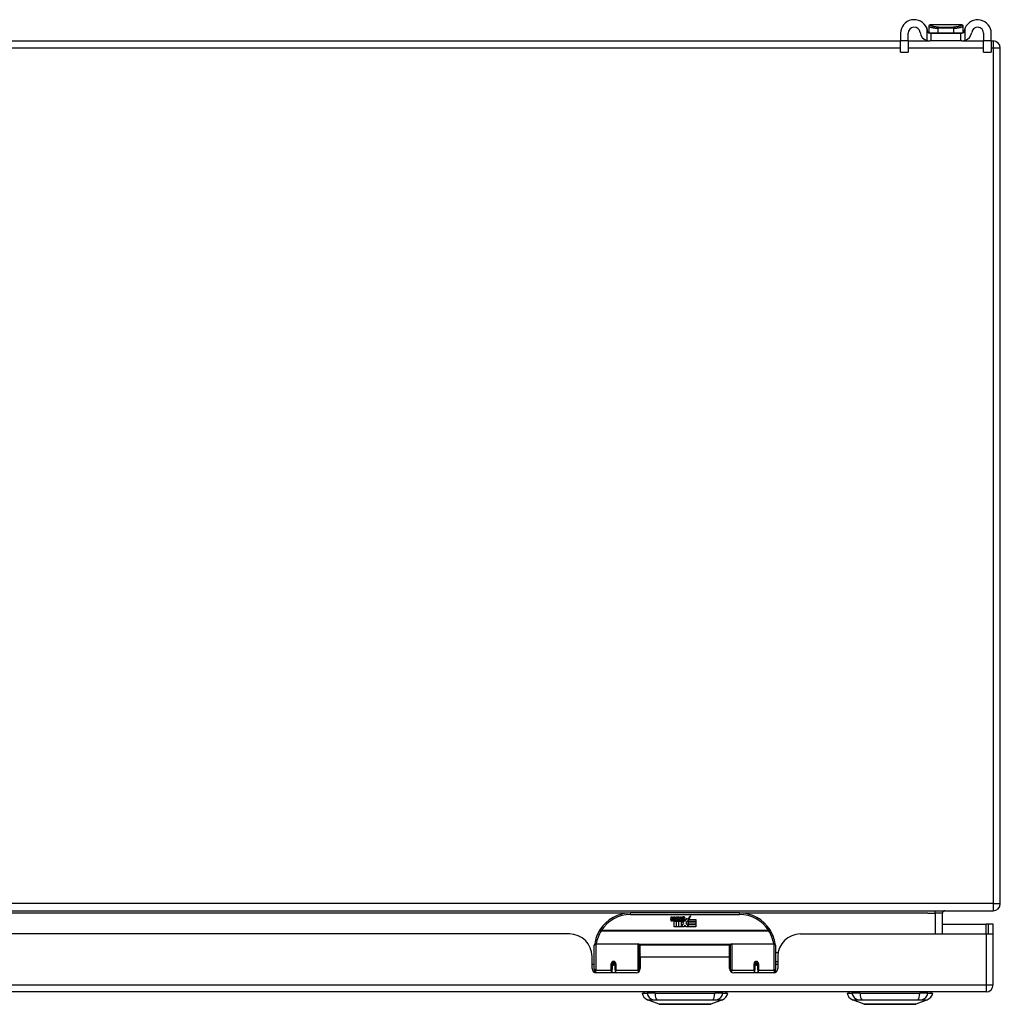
# Model space of a CAD drawing. Header units: inches. Extents: x 28 to 747, y 82 to 345.
# Tile 6 of 31: x 159 to 172, y 82 to 95. Entities that reach past the tile are written whole.
import ezdxf

# ---------------------------------------------------------------- set-up
doc = ezdxf.new("R2010")
doc.units = ezdxf.units.IN
doc.header["$MEASUREMENT"] = 0
doc.layers.add('Visible Edges(ANSI)', color=7, linetype='Continuous', lineweight=25)
doc.layers.add('Visible Tangent Edges(ANSI)', color=7, linetype='Continuous', lineweight=25)

msp = doc.modelspace()

# ---------------------------------------------------------------- linework, layer by layer
at = {"layer": 'Visible Edges(ANSI)'}
for p, q in [((171.069, 95.223), (171.069, 95.117)), ((171.174, 95.117), (171.174, 95.223)), ((171.458, 95.322), (171.458, 95.32)), ((171.458, 95.32), (171.458, 95.231)), ((171.473, 95.223), (171.491, 95.223)), ((171.911, 95.341), (171.478, 95.341)), ((171.491, 95.118), (171.491, 95.223)), ((171.491, 95.223), (171.897, 95.223)), ((171.897, 95.223), (171.915, 95.223)), ((171.897, 95.223), (171.897, 95.118)), ((171.93, 95.32), (171.93, 95.322)), ((171.93, 95.231), (171.93, 95.32)), ((172.214, 95.223), (172.214, 95.117)), ((172.319, 95.117), (172.319, 95.223)), ((100.543, 95.118), (171.069, 95.118)), ((171.069, 94.961), (171.069, 95.117)), ((171.174, 95.118), (171.473, 95.118)), ((171.174, 95.117), (171.174, 94.961)), ((171.491, 95.118), (171.473, 95.118)), ((171.897, 95.118), (171.491, 95.118)), ((171.915, 95.118), (171.897, 95.118)), ((171.915, 95.118), (172.214, 95.118)), ((172.214, 94.961), (172.214, 95.117)), ((172.319, 95.118), (172.345, 95.118)), ((172.319, 95.117), (172.319, 94.961)), ((171.069, 94.961), (171.174, 94.961)), ((172.214, 94.961), (172.319, 94.961)), ((172.444, 83.217), (172.444, 95.019)), ((100.543, 83.118), (172.345, 83.118)), ((168.846, 83.088), (167.346, 83.088)), ((167.9, 82.999), (167.907, 83.034)), ((167.907, 83.034), (167.92, 83.034)), ((167.92, 83.034), (167.914, 82.999)), ((167.936, 83.011), (167.94, 83.034)), ((167.94, 83.034), (167.954, 83.034)), ((167.954, 83.034), (167.948, 82.999)), ((167.97, 83.011), (167.974, 83.034)), ((167.974, 83.034), (167.988, 83.034)), ((167.988, 83.034), (167.978, 82.979)), ((167.984, 82.979), (168.008, 83.005)), ((167.994, 83.034), (168.011, 83.034)), ((168.008, 83.005), (167.994, 83.034)), ((168.013, 82.997), (168, 82.979)), ((168.011, 83.034), (168.018, 83.014)), ((168.015, 82.997), (168.013, 82.997)), ((168.013, 82.994), (168.021, 82.976)), ((168.013, 82.895), (168.013, 82.994)), ((168.023, 82.979), (168.015, 82.997)), ((168.018, 83.014), (168.021, 83.014)), ((168.021, 83.014), (168.034, 83.034)), ((168.05, 83.034), (168.026, 83.006)), ((168.026, 83.006), (168.039, 82.979)), ((168.034, 83.034), (168.05, 83.034)), ((168.049, 83.01), (168.086, 83.01)), ((168.056, 83.022), (168.056, 83.031)), ((168.084, 83.001), (168.06, 83.001)), ((168.096, 82.972), (168.128, 83.016)), ((168.128, 83.016), (168.13, 83.002)), ((168.13, 83.002), (168.173, 83.048)), ((168.147, 82.997), (168.132, 82.968)), ((168.147, 82.968), (168.147, 82.997)), ((168.173, 83.048), (168.149, 83)), ((168.149, 83), (168.246, 83)), ((168.246, 83), (168.246, 82.968)), ((171.646, 82.799), (171.646, 83.087)), ((167.946, 82.895), (167.946, 82.975)), ((167.975, 82.895), (167.946, 82.895)), ((167.963, 82.982), (167.963, 82.976)), ((167.963, 82.976), (167.975, 82.976)), ((167.967, 82.989), (167.964, 82.989)), ((167.967, 82.979), (167.967, 82.989)), ((167.978, 82.979), (167.967, 82.979)), ((167.975, 82.976), (167.975, 82.895)), ((167.979, 82.976), (168.002, 82.976)), ((167.979, 82.895), (167.979, 82.976)), ((168.009, 82.895), (167.979, 82.895)), ((168, 82.979), (167.984, 82.979)), ((168.002, 82.976), (168.009, 82.986)), ((168.009, 82.986), (168.009, 82.895)), ((168.08, 82.895), (168.013, 82.895)), ((168.021, 82.976), (168.043, 82.976)), ((168.039, 82.979), (168.023, 82.979)), ((168.043, 82.976), (168.043, 82.896)), ((168.043, 82.896), (168.08, 82.945)), ((168.08, 82.945), (168.059, 82.975)), ((168.094, 82.921), (168.08, 82.895)), ((168.089, 82.983), (168.096, 82.972)), ((168.112, 82.895), (168.094, 82.921)), ((168.13, 82.978), (168.11, 82.95)), ((168.11, 82.95), (168.147, 82.896)), ((168.246, 82.895), (168.112, 82.895)), ((168.132, 82.968), (168.13, 82.978)), ((168.246, 82.968), (168.147, 82.968)), ((168.147, 82.964), (168.246, 82.964)), ((168.147, 82.932), (168.147, 82.964)), ((168.246, 82.932), (168.147, 82.932)), ((168.147, 82.927), (168.246, 82.927)), ((168.147, 82.896), (168.147, 82.927)), ((168.246, 82.964), (168.246, 82.932)), ((168.246, 82.927), (168.246, 82.895)), ((171.646, 82.933), (172.247, 82.933)), ((172.278, 82.933), (172.247, 82.933)), ((172.346, 82.933), (172.278, 82.933)), ((172.278, 82.933), (172.278, 82.799)), ((172.346, 82.816), (172.346, 82.933)), ((166.503, 82.799), (148.588, 82.799)), ((169.689, 82.799), (172.247, 82.799)), ((172.247, 82.799), (172.344, 82.799)), ((172.346, 82.098), (172.346, 82.816)), ((166.846, 82.314), (166.846, 82.643)), ((166.865, 82.663), (167.45, 82.663)), ((167.466, 82.647), (167.466, 82.31)), ((167.48, 82.476), (167.48, 82.644)), ((168.711, 82.644), (167.48, 82.644)), ((168.711, 82.476), (168.711, 82.644)), ((168.725, 82.31), (168.725, 82.647)), ((168.741, 82.663), (169.326, 82.663)), ((169.346, 82.643), (169.346, 82.314)), ((166.815, 82.321), (166.815, 82.487)), ((167.48, 82.476), (167.48, 82.321)), ((168.725, 82.571), (168.711, 82.571)), ((168.711, 82.321), (168.711, 82.476)), ((169.381, 82.539), (169.346, 82.539)), ((169.377, 82.487), (169.377, 82.321)), ((166.846, 82.379), (166.815, 82.379)), ((166.846, 82.314), (166.846, 82.269)), ((167.09, 82.391), (167.09, 82.304)), ((167.133, 82.389), (167.09, 82.389)), ((167.129, 82.379), (167.093, 82.379)), ((167.133, 82.304), (167.133, 82.391)), ((168.725, 82.38), (168.711, 82.38)), ((169.101, 82.396), (169.058, 82.387)), ((169.058, 82.391), (169.058, 82.304)), ((169.098, 82.379), (169.062, 82.379)), ((169.064, 82.389), (169.101, 82.389)), ((169.101, 82.304), (169.101, 82.391)), ((169.377, 82.413), (169.346, 82.413)), ((169.377, 82.379), (169.346, 82.379)), ((169.346, 82.269), (169.346, 82.314)), ((167.421, 82.262), (166.874, 82.262)), ((167.09, 82.262), (167.09, 82.304)), ((167.133, 82.304), (167.133, 82.262)), ((167.466, 82.282), (167.466, 82.31)), ((168.725, 82.31), (168.725, 82.282)), ((169.317, 82.262), (168.77, 82.262)), ((169.058, 82.262), (169.058, 82.304)), ((169.101, 82.304), (169.101, 82.262)), ((172.247, 81.999), (100.642, 81.999)), ((167.505, 81.983), (167.573, 81.983)), ((167.684, 81.983), (167.573, 81.983)), ((167.684, 81.983), (168.507, 81.983)), ((168.618, 81.983), (168.507, 81.983)), ((168.618, 81.983), (168.686, 81.983)), ((170.331, 81.983), (170.399, 81.983)), ((170.51, 81.983), (170.399, 81.983)), ((170.51, 81.983), (171.333, 81.983)), ((171.444, 81.983), (171.333, 81.983)), ((171.444, 81.983), (171.512, 81.983)), ((167.739, 81.828), (167.579, 81.89)), ((168.612, 81.89), (168.452, 81.828)), ((170.565, 81.828), (170.405, 81.89)), ((171.438, 81.89), (171.278, 81.828))]:
    msp.add_line(p, q, dxfattribs=at)
at = {"layer": 'Visible Edges(ANSI)', "flags": 128}
for points in [[(171.442, 95.25), (171.442, 95.252), (171.442, 95.254), (171.441, 95.256), (171.441, 95.258), (171.44, 95.26), (171.44, 95.262), (171.44, 95.264), (171.439, 95.266), (171.439, 95.268), (171.438, 95.27), (171.438, 95.272), (171.437, 95.274), (171.437, 95.276), (171.436, 95.278), (171.435, 95.279), (171.435, 95.281), (171.434, 95.283), (171.433, 95.285), (171.433, 95.287), (171.432, 95.289), (171.431, 95.291), (171.431, 95.293), (171.43, 95.295), (171.429, 95.297)], [(171.473, 95.223), (171.471, 95.223), (171.47, 95.223), (171.468, 95.223), (171.467, 95.224), (171.465, 95.224), (171.463, 95.225), (171.462, 95.225), (171.46, 95.226), (171.459, 95.227), (171.457, 95.227), (171.455, 95.229), (171.454, 95.23), (171.452, 95.231), (171.451, 95.232), (171.45, 95.234), (171.448, 95.235), (171.447, 95.237), (171.446, 95.238), (171.445, 95.24), (171.444, 95.242), (171.444, 95.244), (171.443, 95.246), (171.443, 95.248), (171.442, 95.25)], [(171.946, 95.25), (171.946, 95.248), (171.945, 95.246), (171.945, 95.244), (171.944, 95.242), (171.943, 95.24), (171.942, 95.238), (171.941, 95.237), (171.94, 95.235), (171.939, 95.234), (171.937, 95.232), (171.936, 95.231), (171.934, 95.23), (171.933, 95.229), (171.931, 95.227), (171.93, 95.227), (171.928, 95.226), (171.926, 95.225), (171.925, 95.225), (171.923, 95.224), (171.921, 95.224), (171.92, 95.223), (171.918, 95.223), (171.917, 95.223), (171.915, 95.223)], [(171.959, 95.297), (171.958, 95.295), (171.958, 95.293), (171.957, 95.291), (171.956, 95.289), (171.955, 95.287), (171.955, 95.285), (171.954, 95.283), (171.953, 95.281), (171.953, 95.279), (171.952, 95.278), (171.952, 95.276), (171.951, 95.274), (171.95, 95.272), (171.95, 95.27), (171.949, 95.268), (171.949, 95.266), (171.949, 95.264), (171.948, 95.262), (171.948, 95.26), (171.947, 95.258), (171.947, 95.256), (171.947, 95.254), (171.946, 95.252), (171.946, 95.25)], [(171.429, 95.125), (171.431, 95.125), (171.433, 95.124), (171.435, 95.124), (171.437, 95.123), (171.439, 95.123), (171.441, 95.122), (171.443, 95.122), (171.445, 95.121), (171.447, 95.121), (171.449, 95.12), (171.451, 95.12), (171.452, 95.12), (171.454, 95.119), (171.456, 95.119), (171.458, 95.119), (171.46, 95.119), (171.462, 95.119), (171.463, 95.118), (171.465, 95.118), (171.467, 95.118), (171.468, 95.118), (171.47, 95.118), (171.471, 95.118), (171.473, 95.118)], [(171.915, 95.118), (171.917, 95.118), (171.918, 95.118), (171.92, 95.118), (171.921, 95.118), (171.923, 95.118), (171.925, 95.118), (171.926, 95.119), (171.928, 95.119), (171.93, 95.119), (171.932, 95.119), (171.934, 95.119), (171.936, 95.12), (171.938, 95.12), (171.94, 95.12), (171.941, 95.121), (171.943, 95.121), (171.945, 95.122), (171.947, 95.122), (171.949, 95.123), (171.951, 95.123), (171.953, 95.124), (171.955, 95.124), (171.957, 95.125), (171.959, 95.125)], [(166.851, 82.662), (166.851, 82.662), (166.851, 82.662), (166.851, 82.661), (166.851, 82.661), (166.851, 82.661), (166.851, 82.661), (166.851, 82.66), (166.851, 82.66), (166.851, 82.66), (166.851, 82.66), (166.851, 82.659), (166.851, 82.659), (166.851, 82.659), (166.851, 82.659), (166.851, 82.658), (166.85, 82.658), (166.85, 82.658), (166.85, 82.658), (166.85, 82.657), (166.85, 82.657), (166.85, 82.657), (166.85, 82.657), (166.85, 82.656), (166.85, 82.656)], [(169.341, 82.656), (169.341, 82.656), (169.341, 82.657), (169.341, 82.657), (169.341, 82.657), (169.341, 82.657), (169.341, 82.658), (169.341, 82.658), (169.341, 82.658), (169.341, 82.658), (169.341, 82.659), (169.341, 82.659), (169.34, 82.659), (169.34, 82.659), (169.34, 82.66), (169.34, 82.66), (169.34, 82.66), (169.34, 82.66), (169.34, 82.661), (169.34, 82.661), (169.34, 82.661), (169.34, 82.661), (169.34, 82.662), (169.34, 82.662), (169.34, 82.662)], [(167.09, 82.391), (167.09, 82.394), (167.09, 82.396), (167.091, 82.399), (167.092, 82.401), (167.094, 82.404), (167.096, 82.406), (167.098, 82.408), (167.1, 82.409), (167.103, 82.411), (167.105, 82.412), (167.108, 82.412), (167.111, 82.413), (167.114, 82.412), (167.117, 82.412), (167.12, 82.411), (167.123, 82.409), (167.125, 82.408), (167.127, 82.406), (167.129, 82.404), (167.13, 82.401), (167.131, 82.399), (167.132, 82.396), (167.133, 82.394), (167.133, 82.391)], [(167.48, 82.343), (167.48, 82.343), (167.48, 82.343), (167.48, 82.343), (167.48, 82.343), (167.48, 82.343), (167.48, 82.343), (167.48, 82.343), (167.48, 82.343), (167.48, 82.343), (167.48, 82.343), (167.48, 82.343), (167.48, 82.343), (167.48, 82.343), (167.48, 82.343), (167.48, 82.343), (167.48, 82.344), (167.48, 82.344), (167.48, 82.344), (167.48, 82.344), (167.48, 82.344), (167.48, 82.344), (167.48, 82.344), (167.48, 82.344), (167.48, 82.344)], [(168.711, 82.344), (168.711, 82.344), (168.711, 82.344), (168.711, 82.344), (168.711, 82.344), (168.711, 82.344), (168.711, 82.344), (168.711, 82.344), (168.711, 82.344), (168.711, 82.343), (168.711, 82.343), (168.711, 82.343), (168.711, 82.343), (168.711, 82.343), (168.711, 82.343), (168.711, 82.343), (168.711, 82.343), (168.711, 82.343), (168.711, 82.343), (168.711, 82.343), (168.711, 82.343), (168.711, 82.343), (168.712, 82.343), (168.712, 82.343), (168.712, 82.343)], [(169.058, 82.391), (169.058, 82.394), (169.059, 82.396), (169.06, 82.399), (169.061, 82.401), (169.062, 82.404), (169.064, 82.406), (169.066, 82.408), (169.069, 82.409), (169.071, 82.411), (169.074, 82.412), (169.077, 82.412), (169.08, 82.413), (169.083, 82.412), (169.086, 82.412), (169.088, 82.411), (169.091, 82.409), (169.093, 82.408), (169.096, 82.406), (169.097, 82.404), (169.099, 82.401), (169.1, 82.399), (169.101, 82.396), (169.101, 82.394), (169.101, 82.391)], [(167.74, 81.828), (167.741, 81.828), (167.742, 81.828), (167.744, 81.828), (167.747, 81.828), (167.751, 81.828), (167.756, 81.828), (167.761, 81.828), (167.767, 81.828), (167.775, 81.828), (167.782, 81.828), (167.791, 81.828), (167.8, 81.828), (167.81, 81.828), (167.821, 81.828), (167.832, 81.828), (167.844, 81.828), (167.857, 81.828), (167.87, 81.828), (167.884, 81.828), (167.898, 81.828), (167.913, 81.828), (167.928, 81.828), (167.943, 81.828), (167.959, 81.828), (167.976, 81.828), (167.992, 81.828), (168.009, 81.828), (168.026, 81.828), (168.043, 81.828), (168.061, 81.828), (168.078, 81.828), (168.095, 81.828), (168.113, 81.828), (168.13, 81.828), (168.148, 81.828), (168.165, 81.828), (168.182, 81.828), (168.199, 81.828), (168.215, 81.828), (168.232, 81.828), (168.248, 81.828), (168.263, 81.828), (168.278, 81.828), (168.293, 81.828), (168.307, 81.828), (168.321, 81.828), (168.334, 81.828), (168.347, 81.828), (168.359, 81.828), (168.37, 81.828), (168.381, 81.828), (168.391, 81.828), (168.4, 81.828), (168.409, 81.828), (168.417, 81.828), (168.424, 81.828), (168.43, 81.828), (168.435, 81.828), (168.44, 81.828), (168.444, 81.828), (168.447, 81.828), (168.449, 81.828), (168.45, 81.828), (168.451, 81.828)], [(170.566, 81.828), (170.567, 81.828), (170.568, 81.828), (170.57, 81.828), (170.573, 81.828), (170.577, 81.828), (170.582, 81.828), (170.587, 81.828), (170.593, 81.828), (170.601, 81.828), (170.608, 81.828), (170.617, 81.828), (170.626, 81.828), (170.636, 81.828), (170.647, 81.828), (170.658, 81.828), (170.67, 81.828), (170.683, 81.828), (170.696, 81.828), (170.71, 81.828), (170.724, 81.828), (170.739, 81.828), (170.754, 81.828), (170.769, 81.828), (170.785, 81.828), (170.802, 81.828), (170.818, 81.828), (170.835, 81.828), (170.852, 81.828), (170.869, 81.828), (170.887, 81.828), (170.904, 81.828), (170.922, 81.828), (170.939, 81.828), (170.957, 81.828), (170.974, 81.828), (170.991, 81.828), (171.008, 81.828), (171.025, 81.828), (171.041, 81.828), (171.058, 81.828), (171.074, 81.828), (171.089, 81.828), (171.105, 81.828), (171.119, 81.828), (171.134, 81.828), (171.147, 81.828), (171.16, 81.828), (171.173, 81.828), (171.185, 81.828), (171.196, 81.828), (171.207, 81.828), (171.217, 81.828), (171.226, 81.828), (171.235, 81.828), (171.243, 81.828), (171.25, 81.828), (171.256, 81.828), (171.261, 81.828), (171.266, 81.828), (171.27, 81.828), (171.273, 81.828), (171.275, 81.828), (171.276, 81.828), (171.277, 81.828)]]:
    msp.add_lwpolyline(points, dxfattribs=at)
at = {"layer": 'Visible Edges(ANSI)'}
for centre, radius, start, end in [((171.257, 95.223), 0.188, 23.0739, 180), ((172.132, 95.223), 0.187, 0, 156.9261), ((171.257, 95.223), 0.0825, 8.1564, 180), ((171.473, 95.254), 0.136, 188.1564, 251.2171), ((171.478, 95.322), 0.0197, 90, 180), ((171.466, 95.231), 0.00787, 180, 218.1289), ((171.911, 95.322), 0.0197, 0, 90), ((171.922, 95.231), 0.00787, 321.8711, 0), ((171.915, 95.254), 0.136, 288.7829, 351.8436), ((172.132, 95.223), 0.0825, 0, 171.8436), ((172.345, 95.019), 0.099, 0, 90), ((172.345, 83.217), 0.099, 270, 0), ((167.346, 82.588), 0.5, 90, 147.7623), ((167.928, 82.994), 0.0288, 169, 198.4748), ((167.911, 83.002), 0.0246, 269.6788, 333.9508), ((167.926, 82.997), 0.0123, 169.9922, 203.5487), ((167.92, 82.994), 0.006, 203.5487, 276.1027), ((167.92, 83.001), 0.0126, 276.1027, 327.6083), ((167.891, 83.018), 0.0465, 328.5584, 350.8257), ((167.962, 82.993), 0.0288, 183.6169, 196.9928), ((167.96, 82.997), 0.0123, 170, 203.5571), ((167.954, 82.994), 0.006, 203.5571, 276.03), ((167.953, 83.001), 0.0126, 276.03, 327.5992), ((167.925, 83.019), 0.0465, 327.5992, 350), ((168.075, 82.998), 0.0282, 156.1555, 203.8445), ((168.074, 82.973), 0.0607, 81.5605, 107.3343), ((168.067, 82.993), 0.0307, 64.6784, 112.5609), ((168.069, 82.996), 0.00955, 151.4547, 231.1652), ((168.067, 83.003), 0.0168, 289.3797, 352.9975), ((168.076, 83.013), 0.0096, 343.5261, 64.6784), ((168.08, 83.013), 0.0197, 356.5646, 81.5605), ((168.06, 83.015), 0.0398, 314.1684, 356.5646), ((168.846, 82.588), 0.5, 32.2377, 90), ((171.677, 83.087), 0.031, 90, 180), ((167.911, 82.988), 0.0105, 198.4748, 269.6788), ((167.944, 82.988), 0.0101, 196.9928, 269.4776), ((167.944, 83.001), 0.024, 269.4776, 327.4114), ((167.946, 82.999), 0.024, 268.7952, 316.5849), ((168.063, 82.993), 0.0152, 203.8445, 265.0802), ((168.067, 83.007), 0.033, 257.079, 313.1785), ((168.067, 83.007), 0.0299, 260.4085, 314.1684), ((168.069, 82.997), 0.0109, 231.1652, 289.3797), ((166.503, 82.487), 0.312, 0, 90), ((167.346, 82.588), 0.5, 147.7623, 171.4919), ((168.846, 82.588), 0.5, 8.5081, 32.2377), ((169.689, 82.487), 0.312, 90, 180), ((172.247, 82.816), 0.099, 350.1123, 0), ((166.865, 82.643), 0.0197, 90, 180), ((167.45, 82.647), 0.0157, 0, 90), ((168.741, 82.647), 0.0157, 90, 180), ((169.326, 82.643), 0.0197, 0, 90), ((166.874, 82.321), 0.0591, 180, 270), ((167.111, 82.391), 0.0217, 180, 0), ((167.421, 82.321), 0.0591, 270, 0), ((168.77, 82.321), 0.0591, 180, 270), ((169.08, 82.391), 0.0217, 189.147, 0), ((169.317, 82.321), 0.0591, 270, 0), ((172.247, 82.098), 0.099, 270, 0), ((167.622, 82.001), 0.118, 188.6009, 248.7495), ((167.564, 81.975), 0.0394, 143.1301, 168.463), ((168.569, 82.001), 0.118, 291.2505, 351.3991), ((168.627, 81.975), 0.0394, 11.537, 36.8699), ((170.448, 82.001), 0.118, 188.6009, 248.7495), ((170.39, 81.975), 0.0394, 143.1301, 168.463), ((171.395, 82.001), 0.118, 291.2505, 351.3991), ((171.453, 81.975), 0.0394, 11.537, 36.8699), ((167.74, 81.833), 0.00492, 248.7495, 269.7912), ((168.451, 81.833), 0.00492, 270.2088, 291.2505), ((170.566, 81.833), 0.00492, 248.7495, 269.7912), ((171.277, 81.833), 0.00492, 270.2088, 291.2505)]:
    msp.add_arc(centre, radius, start, end, dxfattribs=at)
for centre, start_param, end_param in [((167.111, 82.399), 3.444465, 5.980313), ((169.08, 82.399), 5.20303, 5.533773)]:
    msp.add_ellipse(centre, major_axis=(0.0217, 0), ratio=0.267949, start_param=start_param, end_param=end_param, dxfattribs=at)
at = {"layer": 'Visible Tangent Edges(ANSI)'}
for p, q in [((171.429, 95.297), (171.429, 95.125)), ((171.458, 95.231), (171.589, 95.231)), ((171.589, 95.231), (171.589, 95.294)), ((171.799, 95.294), (171.589, 95.294)), ((171.589, 95.231), (171.799, 95.231)), ((171.591, 95.308), (171.797, 95.308)), ((171.799, 95.294), (171.799, 95.231)), ((171.799, 95.231), (171.93, 95.231)), ((171.959, 95.125), (171.959, 95.297)), ((171.174, 95.117), (171.069, 95.117)), ((172.319, 95.117), (172.214, 95.117)), ((172.345, 95.118), (172.345, 95.019)), ((171.069, 95.019), (100.543, 95.019)), ((172.214, 95.019), (171.174, 95.019)), ((172.345, 95.019), (172.319, 95.019)), ((172.444, 95.019), (172.345, 95.019)), ((172.345, 95.019), (172.345, 83.217)), ((172.345, 83.217), (100.543, 83.217)), ((172.345, 83.217), (172.444, 83.217)), ((172.345, 83.217), (172.345, 83.118)), ((167.314, 83.087), (147.776, 83.087)), ((167.346, 83.068), (167.346, 83.088)), ((167.346, 83.068), (168.846, 83.068)), ((168.846, 83.088), (168.846, 83.068)), ((171.446, 83.087), (168.877, 83.087)), ((171.446, 83.087), (171.547, 83.087)), ((171.547, 83.087), (171.547, 83.118)), ((171.646, 83.087), (171.547, 83.087)), ((171.547, 83.087), (171.547, 82.799)), ((172.247, 82.799), (172.247, 82.933)), ((166.939, 82.844), (166.923, 82.855)), ((169.252, 82.844), (166.939, 82.844)), ((166.939, 82.841), (166.939, 82.844)), ((166.939, 82.841), (169.252, 82.841)), ((169.268, 82.855), (169.252, 82.844)), ((169.252, 82.844), (169.252, 82.841)), ((172.247, 82.799), (172.247, 82.098)), ((166.865, 82.663), (166.865, 82.295)), ((167.45, 82.295), (167.45, 82.663)), ((168.728, 82.655), (167.463, 82.655)), ((168.741, 82.663), (168.741, 82.295)), ((169.326, 82.295), (169.326, 82.663)), ((168.711, 82.476), (167.48, 82.476)), ((167.08, 82.295), (167.08, 82.386)), ((167.143, 82.386), (167.143, 82.295)), ((169.048, 82.295), (169.048, 82.386)), ((169.111, 82.386), (169.111, 82.295)), ((166.865, 82.262), (166.865, 82.295)), ((167.08, 82.295), (166.865, 82.295)), ((167.08, 82.295), (167.08, 82.262)), ((167.45, 82.295), (167.143, 82.295)), ((167.143, 82.262), (167.143, 82.295)), ((167.45, 82.295), (167.45, 82.269)), ((168.741, 82.269), (168.741, 82.295)), ((169.048, 82.295), (168.741, 82.295)), ((169.048, 82.295), (169.048, 82.262)), ((169.326, 82.295), (169.111, 82.295)), ((169.111, 82.262), (169.111, 82.295)), ((169.326, 82.295), (169.326, 82.262)), ((100.642, 82.098), (172.247, 82.098)), ((172.247, 82.098), (172.346, 82.098)), ((172.247, 82.098), (172.247, 81.999)), ((171.438, 81.89), (171.278, 81.828))]:
    msp.add_line(p, q, dxfattribs=at)
at = {"layer": 'Visible Tangent Edges(ANSI)', "flags": 128}
for points in [[(171.458, 95.32), (171.458, 95.32), (171.459, 95.319), (171.46, 95.318), (171.462, 95.317), (171.464, 95.315), (171.467, 95.314), (171.47, 95.313), (171.474, 95.311), (171.478, 95.31), (171.483, 95.308), (171.488, 95.307), (171.494, 95.305), (171.5, 95.304), (171.506, 95.302), (171.513, 95.301), (171.52, 95.3), (171.528, 95.298), (171.536, 95.297), (171.544, 95.296), (171.553, 95.296), (171.561, 95.295), (171.57, 95.294), (171.58, 95.294), (171.589, 95.294)], [(171.591, 95.308), (171.582, 95.308), (171.573, 95.309), (171.565, 95.309), (171.557, 95.31), (171.549, 95.311), (171.541, 95.312), (171.534, 95.313), (171.527, 95.315), (171.52, 95.316), (171.514, 95.318), (171.508, 95.32), (171.503, 95.321), (171.498, 95.323), (171.493, 95.325), (171.489, 95.327), (171.486, 95.329), (171.482, 95.33), (171.48, 95.332), (171.478, 95.334), (171.476, 95.335), (171.475, 95.337), (171.474, 95.338), (171.474, 95.339), (171.475, 95.34)], [(171.475, 95.34), (171.475, 95.34), (171.475, 95.34), (171.475, 95.34), (171.475, 95.34), (171.475, 95.34), (171.475, 95.341), (171.476, 95.341), (171.476, 95.341), (171.476, 95.341), (171.476, 95.341), (171.476, 95.341), (171.476, 95.341), (171.476, 95.341), (171.476, 95.341), (171.477, 95.341), (171.477, 95.341), (171.477, 95.341), (171.477, 95.341), (171.477, 95.341), (171.477, 95.341), (171.477, 95.341), (171.477, 95.341), (171.477, 95.341), (171.478, 95.341)], [(171.913, 95.34), (171.914, 95.339), (171.914, 95.338), (171.913, 95.337), (171.912, 95.335), (171.91, 95.334), (171.908, 95.332), (171.906, 95.33), (171.903, 95.329), (171.899, 95.327), (171.895, 95.325), (171.89, 95.323), (171.885, 95.321), (171.88, 95.32), (171.874, 95.318), (171.868, 95.316), (171.861, 95.315), (171.854, 95.313), (171.847, 95.312), (171.839, 95.311), (171.831, 95.31), (171.823, 95.309), (171.815, 95.309), (171.806, 95.308), (171.797, 95.308)], [(171.799, 95.294), (171.809, 95.294), (171.818, 95.294), (171.827, 95.295), (171.836, 95.296), (171.844, 95.296), (171.852, 95.297), (171.86, 95.298), (171.868, 95.3), (171.875, 95.301), (171.882, 95.302), (171.888, 95.304), (171.894, 95.305), (171.9, 95.307), (171.905, 95.308), (171.91, 95.31), (171.914, 95.311), (171.918, 95.313), (171.921, 95.314), (171.924, 95.315), (171.926, 95.317), (171.928, 95.318), (171.929, 95.319), (171.93, 95.32), (171.93, 95.32)], [(171.911, 95.341), (171.911, 95.341), (171.911, 95.341), (171.911, 95.341), (171.911, 95.341), (171.911, 95.341), (171.911, 95.341), (171.911, 95.341), (171.911, 95.341), (171.912, 95.341), (171.912, 95.341), (171.912, 95.341), (171.912, 95.341), (171.912, 95.341), (171.912, 95.341), (171.912, 95.341), (171.912, 95.341), (171.912, 95.341), (171.913, 95.341), (171.913, 95.34), (171.913, 95.34), (171.913, 95.34), (171.913, 95.34), (171.913, 95.34), (171.913, 95.34)], [(167.48, 82.524), (167.479, 82.524), (167.479, 82.523), (167.478, 82.523), (167.477, 82.522), (167.477, 82.522), (167.476, 82.521), (167.475, 82.521), (167.475, 82.52), (167.474, 82.52), (167.473, 82.519), (167.473, 82.519), (167.472, 82.518), (167.472, 82.517), (167.471, 82.517), (167.47, 82.516), (167.47, 82.516), (167.469, 82.515), (167.469, 82.515), (167.468, 82.514), (167.468, 82.513), (167.467, 82.513), (167.467, 82.512), (167.466, 82.512), (167.466, 82.511)], [(167.466, 82.465), (167.466, 82.466), (167.466, 82.468), (167.466, 82.47), (167.466, 82.471), (167.466, 82.473), (167.467, 82.475), (167.467, 82.476), (167.467, 82.478), (167.468, 82.48), (167.468, 82.482), (167.469, 82.483), (167.47, 82.485), (167.47, 82.487), (167.471, 82.489), (167.472, 82.49), (167.472, 82.492), (167.473, 82.494), (167.474, 82.496), (167.475, 82.498), (167.476, 82.499), (167.477, 82.501), (167.478, 82.503), (167.479, 82.505), (167.48, 82.507)], [(167.143, 82.386), (167.143, 82.39), (167.142, 82.394), (167.141, 82.398), (167.139, 82.402), (167.137, 82.406), (167.134, 82.409), (167.131, 82.412), (167.128, 82.415), (167.124, 82.417), (167.12, 82.418), (167.116, 82.419), (167.111, 82.42), (167.107, 82.419), (167.103, 82.418), (167.099, 82.417), (167.095, 82.415), (167.092, 82.412), (167.088, 82.409), (167.086, 82.406), (167.084, 82.402), (167.082, 82.398), (167.081, 82.394), (167.08, 82.39), (167.08, 82.386)], [(167.48, 82.383), (167.479, 82.381), (167.479, 82.378), (167.478, 82.376), (167.477, 82.373), (167.477, 82.371), (167.476, 82.368), (167.476, 82.366), (167.475, 82.363), (167.475, 82.361), (167.474, 82.358), (167.474, 82.355), (167.473, 82.353), (167.473, 82.35), (167.472, 82.348), (167.472, 82.345), (167.471, 82.343), (167.471, 82.34), (167.471, 82.337), (167.47, 82.335), (167.47, 82.332), (167.469, 82.33), (167.469, 82.327), (167.469, 82.325), (167.469, 82.322)], [(168.723, 82.322), (168.722, 82.324), (168.722, 82.327), (168.722, 82.329), (168.721, 82.332), (168.721, 82.334), (168.721, 82.337), (168.72, 82.339), (168.72, 82.342), (168.72, 82.344), (168.719, 82.347), (168.719, 82.349), (168.718, 82.351), (168.718, 82.354), (168.717, 82.356), (168.717, 82.359), (168.716, 82.361), (168.716, 82.363), (168.715, 82.366), (168.715, 82.368), (168.714, 82.371), (168.714, 82.373), (168.713, 82.375), (168.712, 82.378), (168.712, 82.38)], [(169.111, 82.386), (169.111, 82.39), (169.11, 82.394), (169.109, 82.398), (169.107, 82.402), (169.105, 82.406), (169.103, 82.409), (169.1, 82.412), (169.096, 82.415), (169.092, 82.417), (169.088, 82.418), (169.084, 82.419), (169.08, 82.42), (169.075, 82.419), (169.071, 82.418), (169.067, 82.417), (169.063, 82.415), (169.06, 82.412), (169.057, 82.409), (169.054, 82.406), (169.052, 82.402), (169.05, 82.398), (169.049, 82.394), (169.049, 82.39), (169.048, 82.386)], [(167.579, 81.89), (167.579, 81.89), (167.58, 81.89), (167.58, 81.89), (167.581, 81.89), (167.582, 81.89), (167.584, 81.89), (167.586, 81.89), (167.588, 81.89), (167.59, 81.89), (167.592, 81.89), (167.595, 81.89), (167.598, 81.89), (167.602, 81.89), (167.605, 81.89), (167.609, 81.89), (167.613, 81.889), (167.617, 81.889), (167.622, 81.889), (167.626, 81.889), (167.631, 81.889), (167.636, 81.889), (167.642, 81.889), (167.647, 81.889), (167.656, 81.889)], [(167.656, 81.889), (167.657, 81.889), (167.658, 81.889), (167.66, 81.889), (167.662, 81.889), (167.663, 81.889), (167.665, 81.889), (167.667, 81.889), (167.669, 81.889), (167.671, 81.889), (167.673, 81.889), (167.675, 81.889), (167.677, 81.889), (167.679, 81.889), (167.681, 81.889), (167.684, 81.889), (167.686, 81.889), (167.688, 81.889), (167.691, 81.889), (167.693, 81.889), (167.696, 81.889), (167.699, 81.889), (167.701, 81.889), (167.704, 81.889), (167.707, 81.889)], [(167.707, 81.889), (167.741, 81.889), (167.772, 81.889), (167.803, 81.889), (167.835, 81.889), (167.866, 81.89), (167.899, 81.89), (167.931, 81.89), (167.964, 81.89), (167.996, 81.89), (168.029, 81.89), (168.062, 81.89), (168.095, 81.89), (168.128, 81.89), (168.161, 81.89), (168.194, 81.89), (168.227, 81.89), (168.26, 81.89), (168.292, 81.89), (168.324, 81.89), (168.356, 81.889), (168.388, 81.889), (168.42, 81.889), (168.451, 81.889), (168.484, 81.889)], [(167.821, 81.828), (167.815, 81.828), (167.808, 81.828), (167.802, 81.828), (167.797, 81.828), (167.791, 81.828), (167.786, 81.828), (167.781, 81.828), (167.776, 81.828), (167.772, 81.828), (167.768, 81.828), (167.764, 81.828), (167.76, 81.828), (167.757, 81.828), (167.753, 81.828), (167.751, 81.828), (167.748, 81.828), (167.746, 81.828), (167.744, 81.828), (167.742, 81.828), (167.741, 81.828), (167.74, 81.828), (167.739, 81.828), (167.739, 81.828), (167.739, 81.828)], [(167.868, 81.828), (167.866, 81.828), (167.864, 81.828), (167.862, 81.828), (167.86, 81.828), (167.857, 81.828), (167.855, 81.828), (167.853, 81.828), (167.851, 81.828), (167.849, 81.828), (167.847, 81.828), (167.845, 81.828), (167.843, 81.828), (167.841, 81.828), (167.839, 81.828), (167.838, 81.828), (167.836, 81.828), (167.834, 81.828), (167.832, 81.828), (167.83, 81.828), (167.828, 81.828), (167.826, 81.828), (167.825, 81.828), (167.823, 81.828), (167.821, 81.828)], [(168.323, 81.828), (168.307, 81.828), (168.29, 81.828), (168.273, 81.828), (168.254, 81.828), (168.236, 81.828), (168.217, 81.828), (168.197, 81.828), (168.177, 81.828), (168.157, 81.828), (168.137, 81.828), (168.116, 81.828), (168.095, 81.828), (168.075, 81.828), (168.054, 81.828), (168.034, 81.828), (168.014, 81.828), (167.994, 81.828), (167.974, 81.828), (167.955, 81.828), (167.936, 81.828), (167.918, 81.828), (167.901, 81.828), (167.884, 81.828), (167.868, 81.828)], [(168.37, 81.828), (168.368, 81.828), (168.367, 81.828), (168.365, 81.828), (168.363, 81.828), (168.361, 81.828), (168.359, 81.828), (168.357, 81.828), (168.355, 81.828), (168.354, 81.828), (168.352, 81.828), (168.35, 81.828), (168.348, 81.828), (168.346, 81.828), (168.344, 81.828), (168.342, 81.828), (168.34, 81.828), (168.338, 81.828), (168.336, 81.828), (168.334, 81.828), (168.332, 81.828), (168.329, 81.828), (168.327, 81.828), (168.325, 81.828), (168.323, 81.828)], [(168.452, 81.828), (168.452, 81.828), (168.452, 81.828), (168.451, 81.828), (168.45, 81.828), (168.449, 81.828), (168.447, 81.828), (168.445, 81.828), (168.443, 81.828), (168.44, 81.828), (168.438, 81.828), (168.434, 81.828), (168.431, 81.828), (168.427, 81.828), (168.424, 81.828), (168.419, 81.828), (168.415, 81.828), (168.41, 81.828), (168.405, 81.828), (168.4, 81.828), (168.394, 81.828), (168.389, 81.828), (168.383, 81.828), (168.377, 81.828), (168.37, 81.828)], [(168.484, 81.889), (168.487, 81.889), (168.49, 81.889), (168.492, 81.889), (168.495, 81.889), (168.498, 81.889), (168.5, 81.889), (168.503, 81.889), (168.505, 81.889), (168.507, 81.889), (168.51, 81.889), (168.512, 81.889), (168.514, 81.889), (168.516, 81.889), (168.519, 81.889), (168.521, 81.889), (168.523, 81.889), (168.524, 81.889), (168.526, 81.889), (168.528, 81.889), (168.53, 81.889), (168.531, 81.889), (168.533, 81.889), (168.534, 81.889), (168.535, 81.889)], [(168.535, 81.889), (168.544, 81.889), (168.549, 81.889), (168.555, 81.889), (168.56, 81.889), (168.565, 81.889), (168.569, 81.889), (168.574, 81.889), (168.578, 81.889), (168.582, 81.89), (168.586, 81.89), (168.589, 81.89), (168.593, 81.89), (168.596, 81.89), (168.599, 81.89), (168.601, 81.89), (168.603, 81.89), (168.605, 81.89), (168.607, 81.89), (168.609, 81.89), (168.61, 81.89), (168.611, 81.89), (168.612, 81.89), (168.612, 81.89), (168.612, 81.89)], [(170.405, 81.89), (170.405, 81.89), (170.406, 81.89), (170.406, 81.89), (170.407, 81.89), (170.408, 81.89), (170.41, 81.89), (170.412, 81.89), (170.414, 81.89), (170.416, 81.89), (170.418, 81.89), (170.421, 81.89), (170.424, 81.89), (170.428, 81.89), (170.431, 81.89), (170.435, 81.89), (170.439, 81.889), (170.443, 81.889), (170.448, 81.889), (170.452, 81.889), (170.457, 81.889), (170.462, 81.889), (170.468, 81.889), (170.473, 81.889), (170.482, 81.889)], [(170.482, 81.889), (170.483, 81.889), (170.484, 81.889), (170.486, 81.889), (170.488, 81.889), (170.489, 81.889), (170.491, 81.889), (170.493, 81.889), (170.495, 81.889), (170.497, 81.889), (170.499, 81.889), (170.501, 81.889), (170.503, 81.889), (170.505, 81.889), (170.507, 81.889), (170.51, 81.889), (170.512, 81.889), (170.514, 81.889), (170.517, 81.889), (170.52, 81.889), (170.522, 81.889), (170.525, 81.889), (170.527, 81.889), (170.53, 81.889), (170.533, 81.889)], [(170.533, 81.889), (170.567, 81.889), (170.598, 81.889), (170.629, 81.889), (170.661, 81.889), (170.692, 81.89), (170.725, 81.89), (170.757, 81.89), (170.79, 81.89), (170.822, 81.89), (170.855, 81.89), (170.888, 81.89), (170.921, 81.89), (170.954, 81.89), (170.987, 81.89), (171.02, 81.89), (171.053, 81.89), (171.086, 81.89), (171.118, 81.89), (171.15, 81.89), (171.182, 81.889), (171.214, 81.889), (171.246, 81.889), (171.277, 81.889), (171.31, 81.889)], [(170.647, 81.828), (170.641, 81.828), (170.634, 81.828), (170.628, 81.828), (170.623, 81.828), (170.617, 81.828), (170.612, 81.828), (170.607, 81.828), (170.602, 81.828), (170.598, 81.828), (170.593, 81.828), (170.59, 81.828), (170.586, 81.828), (170.583, 81.828), (170.579, 81.828), (170.577, 81.828), (170.574, 81.828), (170.572, 81.828), (170.57, 81.828), (170.568, 81.828), (170.567, 81.828), (170.566, 81.828), (170.565, 81.828), (170.565, 81.828), (170.565, 81.828)], [(170.694, 81.828), (170.692, 81.828), (170.69, 81.828), (170.688, 81.828), (170.686, 81.828), (170.683, 81.828), (170.681, 81.828), (170.679, 81.828), (170.677, 81.828), (170.675, 81.828), (170.673, 81.828), (170.671, 81.828), (170.669, 81.828), (170.667, 81.828), (170.665, 81.828), (170.664, 81.828), (170.662, 81.828), (170.66, 81.828), (170.658, 81.828), (170.656, 81.828), (170.654, 81.828), (170.652, 81.828), (170.651, 81.828), (170.649, 81.828), (170.647, 81.828)], [(171.149, 81.828), (171.133, 81.828), (171.116, 81.828), (171.099, 81.828), (171.08, 81.828), (171.062, 81.828), (171.042, 81.828), (171.023, 81.828), (171.003, 81.828), (170.983, 81.828), (170.963, 81.828), (170.942, 81.828), (170.921, 81.828), (170.901, 81.828), (170.88, 81.828), (170.86, 81.828), (170.84, 81.828), (170.82, 81.828), (170.8, 81.828), (170.781, 81.828), (170.762, 81.828), (170.744, 81.828), (170.727, 81.828), (170.71, 81.828), (170.694, 81.828)], [(171.196, 81.828), (171.194, 81.828), (171.193, 81.828), (171.191, 81.828), (171.189, 81.828), (171.187, 81.828), (171.185, 81.828), (171.183, 81.828), (171.181, 81.828), (171.18, 81.828), (171.178, 81.828), (171.176, 81.828), (171.174, 81.828), (171.172, 81.828), (171.17, 81.828), (171.168, 81.828), (171.166, 81.828), (171.164, 81.828), (171.162, 81.828), (171.16, 81.828), (171.158, 81.828), (171.155, 81.828), (171.153, 81.828), (171.151, 81.828), (171.149, 81.828)], [(171.278, 81.828), (171.278, 81.828), (171.278, 81.828), (171.277, 81.828), (171.276, 81.828), (171.275, 81.828), (171.273, 81.828), (171.271, 81.828), (171.269, 81.828), (171.266, 81.828), (171.264, 81.828), (171.261, 81.828), (171.257, 81.828), (171.254, 81.828), (171.25, 81.828), (171.245, 81.828), (171.241, 81.828), (171.236, 81.828), (171.231, 81.828), (171.226, 81.828), (171.221, 81.828), (171.215, 81.828), (171.209, 81.828), (171.203, 81.828), (171.196, 81.828)], [(171.31, 81.889), (171.312, 81.889), (171.313, 81.889), (171.314, 81.889), (171.316, 81.889), (171.317, 81.889), (171.318, 81.889), (171.32, 81.889), (171.321, 81.889), (171.322, 81.889), (171.324, 81.889), (171.325, 81.889), (171.326, 81.889), (171.327, 81.889), (171.329, 81.889), (171.33, 81.889), (171.331, 81.889), (171.332, 81.889), (171.333, 81.889), (171.335, 81.889), (171.336, 81.889), (171.337, 81.889), (171.338, 81.889), (171.339, 81.889), (171.34, 81.889)], [(171.34, 81.889), (171.341, 81.889), (171.342, 81.889), (171.343, 81.889), (171.345, 81.889), (171.346, 81.889), (171.347, 81.889), (171.348, 81.889), (171.348, 81.889), (171.349, 81.889), (171.35, 81.889), (171.351, 81.889), (171.352, 81.889), (171.353, 81.889), (171.354, 81.889), (171.355, 81.889), (171.356, 81.889), (171.356, 81.889), (171.357, 81.889), (171.358, 81.889), (171.359, 81.889), (171.359, 81.889), (171.36, 81.889), (171.361, 81.889), (171.361, 81.889)], [(171.361, 81.889), (171.37, 81.889), (171.375, 81.889), (171.381, 81.889), (171.386, 81.889), (171.391, 81.889), (171.395, 81.889), (171.4, 81.889), (171.404, 81.889), (171.408, 81.89), (171.412, 81.89), (171.416, 81.89), (171.419, 81.89), (171.422, 81.89), (171.425, 81.89), (171.427, 81.89), (171.429, 81.89), (171.431, 81.89), (171.433, 81.89), (171.435, 81.89), (171.436, 81.89), (171.437, 81.89), (171.438, 81.89), (171.438, 81.89), (171.438, 81.89)]]:
    msp.add_lwpolyline(points, dxfattribs=at)
at = {"layer": 'Visible Tangent Edges(ANSI)'}
for centre, radius, start, end in [((167.346, 82.588), 0.48, 90, 147.7623), ((168.846, 82.588), 0.48, 32.2377, 90), ((167.346, 82.584), 0.48, 147.7623, 170.5651), ((168.846, 82.584), 0.48, 9.4349, 32.2377), ((171.277, 81.833), 0.00492, 270.2088, 291.2505)]:
    msp.add_arc(centre, radius, start, end, dxfattribs=at)
for centre, major_axis, ratio, start_param, end_param in [((171.478, 95.32), (-0.0197, 0), 0.9973, 4.854218, 6.283185), ((171.596, 95.294), (0, 0.0197), 0.333333, 0.778875, 1.570796), ((171.592, 95.231), (0, -0.00787), 0.333333, 4.712389, 6.283185), ((171.796, 95.231), (0, -0.00787), 0.333333, 0, 1.570796), ((171.792, 95.294), (0, 0.0197), 0.333333, 4.712389, 5.50431), ((171.911, 95.32), (0.0197, 0), 0.9973, 0, 1.428968), ((166.939, 82.844), (-0.0167, 0.0105), 0.161367, 0, 1.672214), ((169.252, 82.844), (0.0167, 0.0105), 0.161367, 4.610972, 6.283185), ((166.871, 82.659), (-0.0195, 0.0029), 0.187781, 0, 0.58509), ((169.321, 82.659), (0.0195, 0.0029), 0.187781, 5.698095, 6.283185), ((166.865, 82.314), (-0.0197, 0), 0.965926, 0, 1.570796), ((167.08, 82.391), (0.00984, 0), 0.476565, 4.712389, 6.283185), ((167.143, 82.391), (-0.00984, 0), 0.476565, 0, 1.570796), ((169.048, 82.391), (0.00984, 0), 0.476565, 4.712389, 6.283185), ((169.111, 82.391), (-0.00984, 0), 0.476565, 0, 1.570796), ((169.326, 82.314), (0.0197, 0), 0.965926, 4.712389, 6.283185), ((167.08, 82.304), (0.00984, 0), 0.965926, 4.712389, 6.283185), ((167.143, 82.304), (-0.00984, 0), 0.965926, 0, 1.570796), ((167.45, 82.31), (0.0157, 0), 0.965926, 4.712389, 6.283185), ((168.741, 82.31), (-0.0157, 0), 0.965926, 0, 1.570796), ((169.048, 82.304), (0.00984, 0), 0.965926, 4.712389, 6.283185), ((169.111, 82.304), (-0.00984, 0), 0.965926, 0, 1.570796), ((167.683, 82.003), (0.016, -0.117), 0.948273, 4.754759, 5.892029), ((167.721, 82.003), (-0.005, -0.118), 0.314585, 4.896593, 6.033863), ((168.47, 82.003), (0.005, -0.118), 0.314585, 0.249322, 1.386592), ((168.508, 82.003), (-0.016, -0.117), 0.948273, 0.391156, 1.528426), ((170.509, 82.003), (0.016, -0.117), 0.948273, 4.754759, 5.892029), ((170.547, 82.003), (-0.005, -0.118), 0.314585, 4.896593, 6.033863), ((171.296, 82.003), (0.005, -0.118), 0.314585, 0.249322, 1.386592), ((171.334, 82.003), (-0.016, -0.117), 0.948273, 0.391156, 1.528426)]:
    msp.add_ellipse(centre, major_axis=major_axis, ratio=ratio, start_param=start_param, end_param=end_param, dxfattribs=at)

doc.saveas('drawing.dxf')
